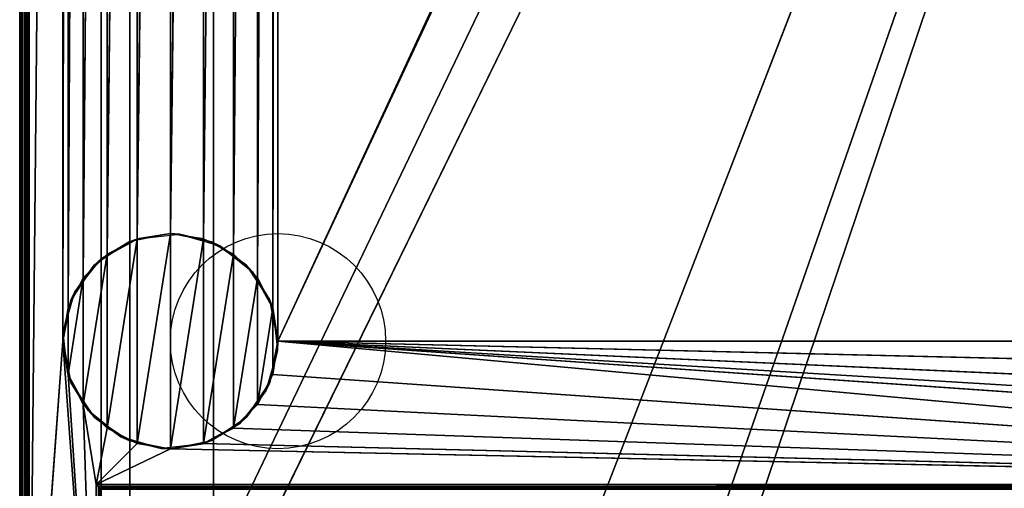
# Model space of a CAD drawing. Header units: millimetres. Extents: x -10 to 414, y -827 to 10.
# Tile 8 of 24: x 0 to 206, y -716 to -618. Entities that reach past the tile are written whole.
import ezdxf

# ---------------------------------------------------------------- set-up
doc = ezdxf.new("R2010")
doc.units = ezdxf.units.MM
doc.header["$MEASUREMENT"] = 0
doc.layers.add('0 Misc', color=7, linetype='Continuous', lineweight=35)
doc.layers.add('10 Raster Images', color=7, linetype='Continuous', lineweight=35)

msp = doc.modelspace()

# ---------------------------------------------------------------- linework, layer by layer
at = {"layer": '0 Misc', "color": 160, "linetype": 'Continuous', "lineweight": 25}
for p, q in [((0, -1, 1194), (0, -799, 1194)), ((0, -799, 1174), (0, -1, 1174)), ((1, -799, 1195), (1, -1, 1195)), ((1, -781, 13), (1, -2, 13)), ((1, -2, 1173), (1, -781, 1173)), ((2, -2, 12), (2, -781, 12)), ((17, -715, 34.5), (17, -17, 34.5)), ((17, -781, 1173), (17, -17, 1173)), ((17, -17, 1173), (17, -715.89, 33.95)), ((17, -17, 1173), (17, -715.71, 34.21)), ((17, -17, 1173), (17, -715.45, 34.39)), ((17, -17, 1173), (17, -715.16, 34.49)), ((17, -17, 1173), (17, -715, 34.5)), ((17, -781, 1173), (383, -17, 1173)), ((54, -685, 12), (347.1, -52.05, 12)), ((2, -781, 12), (9, -59, 12)), ((9, -59, 12), (9, -685, 12)), ((23, -783, 93), (23, -59, 93)), ((23, -783, 70), (23, -59, 70)), ((23, -783, 70), (377, -59, 70)), ((40.5, -783, 809), (40.5, -59, 809)), ((40.5, -783, 786), (40.5, -59, 786)), ((40.5, -783, 451), (40.5, -59, 451)), ((40.5, -783, 428), (40.5, -59, 428)), ((52.9, -678.05, 12), (54, -59, 12)), ((54, -59, 12), (54, -685, 12)), ((54, -685, 12), (346, -59, 12)), ((112.5, -742, 70), (377, -59, 70)), ((139.5, -742, 70), (377, -59, 70)), ((139.5, -764, 70), (377, -59, 70)), ((9, -685, 12), (10.1, -65.95, 12)), ((10.1, -678.05, 12), (10.1, -65.95, 12)), ((49.7, -671.77, 12), (52.9, -65.95, 12)), ((52.9, -678.05, 12), (52.9, -65.95, 12)), ((10.1, -678.05, 12), (13.3, -72.23, 12)), ((13.3, -671.77, 12), (13.3, -72.23, 12)), ((44.73, -666.8, 12), (49.7, -72.23, 12)), ((49.7, -671.77, 12), (49.7, -72.23, 12)), ((13.3, -671.77, 12), (18.27, -77.2, 12)), ((18.27, -666.8, 12), (18.27, -77.2, 12)), ((38.45, -663.6, 12), (44.73, -77.2, 12)), ((44.73, -666.8, 12), (44.73, -77.2, 12)), ((18.27, -666.8, 12), (24.55, -80.4, 12)), ((24.55, -663.6, 12), (24.55, -80.4, 12)), ((24.55, -663.6, 12), (31.5, -81.5, 12)), ((31.5, -662.5, 12), (38.45, -80.4, 12)), ((31.5, -662.5, 12), (31.5, -81.5, 12)), ((38.45, -663.6, 12), (38.45, -80.4, 12)), ((24.55, -706.4), (31.5, -662.5)), ((31.5, -707.5), (31.5, -662.5)), ((18.27, -703.2), (24.55, -663.6)), ((24.55, -706.4), (24.55, -663.6)), ((31.5, -707.5), (38.45, -663.6)), ((38.45, -706.4), (38.45, -663.6)), ((13.3, -698.23), (18.27, -666.8)), ((18.27, -703.2), (18.27, -666.8)), ((38.45, -706.4), (44.73, -666.8)), ((44.73, -703.2), (44.73, -666.8)), ((10.1, -691.95), (13.3, -671.77)), ((13.3, -698.23), (13.3, -671.77)), ((44.73, -703.2), (49.7, -671.77)), ((49.7, -698.23), (49.7, -671.77)), ((10.1, -691.95), (10.1, -678.05)), ((49.7, -698.23), (52.9, -678.05)), ((52.9, -691.95), (52.9, -678.05)), ((9, -685, 12), (2, -781, 12)), ((16, -781, 12), (9, -685, 12)), ((384, -715, 12), (54, -685, 12)), ((361.55, -706.4, 12), (54, -685, 12)), ((355.27, -703.2, 12), (54, -685, 12)), ((350.3, -698.23, 12), (54, -685, 12)), ((347.1, -691.95, 12), (54, -685, 12)), ((346, -685, 12), (54, -685, 12)), ((16, -781, 12), (10.1, -691.95, 12)), ((384, -715, 12), (52.9, -691.95, 12)), ((13.3, -698.23, 12), (16, -715, 12)), ((16, -781, 12), (13.3, -698.23, 12)), ((384, -715, 12), (49.7, -698.23, 12)), ((16, -715, 12), (18.27, -703.2, 12)), ((384, -715, 12), (44.73, -703.2, 12)), ((16, -715, 12), (24.55, -706.4, 12)), ((16, -715, 12), (31.5, -707.5, 12)), ((384, -715, 12), (31.5, -707.5, 12)), ((384, -715, 12), (38.45, -706.4, 12)), ((16, -715, 12), (384, -715, 12)), ((16, -781, 12), (16, -715, 12)), ((383, -715, 34.5), (17, -715, 34.5))]:
    msp.add_line(p, q, dxfattribs=at).dxf.unprotected_set("ltscale", 0)
for centre in [(54, -685), (54, -685, 12)]:
    msp.add_circle(centre, 22.5, dxfattribs=at).dxf.unprotected_set("ltscale", 0)
at = {"layer": '0 Misc', "color": 160, "linetype": 'Continuous', "lineweight": 25, "extrusion": (-0.654654, -0.755929, 0)}
msp.add_arc((480.17, 13, 530.01), 1.41, 270, 0, dxfattribs=at).dxf.unprotected_set("ltscale", 0)
at = {"layer": '0 Misc', "color": 160, "linetype": 'Continuous', "lineweight": 25, "extrusion": (1, 0, 0)}
msp.add_arc((-715, 33.5, 17), 1, 90, 180, dxfattribs=at).dxf.unprotected_set("ltscale", 0)
at = {"layer": '0 Misc', "color": 7, "lineweight": 25}
for points, invisible_edges in [([(0, -1, 1194), (0, -799, 1174), (0, -799, 1194)], 1), ([(0, -1, 1194), (0, -1, 1174), (0, -799, 1174)], 12), ([(0.08, -799, 1173.62), (0, -1, 1174), (0.08, -1, 1173.62)], 1), ([(0.08, -799, 1173.62), (0, -799, 1174), (0, -1, 1174)], 12), ([(0, -1, 1194), (0.08, -799, 1194.38), (0.08, -1, 1194.38)], 1), ([(0, -1, 1194), (0, -799, 1194), (0.08, -799, 1194.38)], 12), ([(0.29, -799, 1173.29), (0.08, -1, 1173.62), (0.29, -1, 1173.29)], 1), ([(0.29, -799, 1173.29), (0.08, -799, 1173.62), (0.08, -1, 1173.62)], 12), ([(0.29, -799, 1194.71), (0.08, -1, 1194.38), (0.08, -799, 1194.38)], 1), ([(0.29, -799, 1194.71), (0.29, -1, 1194.71), (0.08, -1, 1194.38)], 12), ([(0.62, -799, 1173.08), (0.29, -1, 1173.29), (0.62, -1, 1173.08)], 1), ([(0.62, -799, 1173.08), (0.29, -799, 1173.29), (0.29, -1, 1173.29)], 12), ([(0.62, -799, 1194.92), (0.29, -1, 1194.71), (0.29, -799, 1194.71)], 1), ([(0.62, -799, 1194.92), (0.62, -1, 1194.92), (0.29, -1, 1194.71)], 12), ([(1, -799, 1173), (0.62, -1, 1173.08), (1, -781, 1173)], 1), ([(1, -799, 1173), (0.62, -799, 1173.08), (0.62, -1, 1173.08)], 12), ([(0.62, -1, 1173.08), (1, -2, 1173), (1, -781, 1173)], 12), ([(1, -799, 1195), (0.62, -1, 1194.92), (0.62, -799, 1194.92)], 1), ([(1, -799, 1195), (1, -1, 1195), (0.62, -1, 1194.92)], 12), ([(399, -799, 1195), (1, -1, 1195), (1, -799, 1195)], 1), ([(399, -799, 1195), (399, -1, 1195), (1, -1, 1195)], 12), ([(1, -781, 1173), (1, -2, 13), (1, -781, 13)], 1), ([(1, -781, 1173), (1, -2, 1173), (1, -2, 13)], 12), ([(1, -781, 13), (1.08, -2, 12.62), (1.08, -781, 12.62)], 1), ([(1, -781, 13), (1, -2, 13), (1.08, -2, 12.62)], 12), ([(1.29, -2, 12.29), (1.08, -781, 12.62), (1.08, -2, 12.62)], 1), ([(1.29, -2, 12.29), (1.29, -781, 12.29), (1.08, -781, 12.62)], 12), ([(1.62, -2, 12.08), (1.29, -781, 12.29), (1.29, -2, 12.29)], 1), ([(1.62, -2, 12.08), (1.62, -781, 12.08), (1.29, -781, 12.29)], 12), ([(2, -2, 12), (1.62, -781, 12.08), (1.62, -2, 12.08)], 1), ([(2, -2, 12), (2, -781, 12), (1.62, -781, 12.08)], 12), ([(383, -715, 34.5), (17, -17, 34.5), (17, -715, 34.5)], 1), ([(383, -715, 34.5), (383, -17, 34.5), (17, -17, 34.5)], 12), ([(23, -783, 93), (23, -59, 70), (23, -783, 70)], 1), ([(23, -783, 93), (23, -59, 93), (23, -59, 70)], 12), ([(359.5, -783, 809), (40.5, -59, 809), (40.5, -783, 809)], 1), ([(359.5, -783, 809), (359.5, -59, 809), (40.5, -59, 809)], 12), ([(40.5, -783, 786), (359.5, -59, 786), (359.5, -783, 786)], 1), ([(40.5, -783, 786), (40.5, -59, 786), (359.5, -59, 786)], 12), ([(40.5, -783, 809), (40.5, -59, 786), (40.5, -783, 786)], 1), ([(40.5, -783, 809), (40.5, -59, 809), (40.5, -59, 786)], 12), ([(359.5, -783, 451), (40.5, -59, 451), (40.5, -783, 451)], 1), ([(359.5, -783, 451), (359.5, -59, 451), (40.5, -59, 451)], 12), ([(40.5, -783, 428), (359.5, -59, 428), (359.5, -783, 428)], 1), ([(40.5, -783, 428), (40.5, -59, 428), (359.5, -59, 428)], 12), ([(40.5, -783, 451), (40.5, -59, 428), (40.5, -783, 428)], 1), ([(40.5, -783, 451), (40.5, -59, 451), (40.5, -59, 428)], 12), ([(16, -715, 12), (383.62, -715.38, 12.08), (16.38, -715.38, 12.08)], 1), ([(16, -715, 12), (384, -715, 12), (383.62, -715.38, 12.08)], 1), ([(16, -781, 12), (16, -715, 12), (16.38, -715.38, 12.08)], 1), ([(16, -781, 12), (16.38, -715.38, 12.08), (16.38, -781, 12.08)], 1), ([(383.29, -715.71, 12.29), (16.38, -715.38, 12.08), (383.62, -715.38, 12.08)], 2), ([(383.29, -715.71, 12.29), (16.71, -715.71, 12.29), (16.38, -715.38, 12.08)], 12), ([(16.71, -715.71, 12.29), (16.38, -781, 12.08), (16.38, -715.38, 12.08)], 2), ([(16.71, -715.71, 12.29), (16.71, -781, 12.29), (16.38, -781, 12.08)], 12), ([(383.17, -715.83, 12.44), (16.71, -715.71, 12.29), (383.29, -715.71, 12.29)], 2), ([(383.17, -715.83, 12.44), (16.83, -715.83, 12.44), (16.71, -715.71, 12.29)], 12), ([(383, -715, 34.5), (17, -715.38, 34.42), (383, -715.38, 34.42)], 1), ([(383, -715, 34.5), (17, -715, 34.5), (17, -715.38, 34.42)], 12), ([(17, -715.71, 34.21), (383, -715.38, 34.42), (17, -715.38, 34.42)], 1), ([(17, -715.71, 34.21), (383, -715.71, 34.21), (383, -715.38, 34.42)], 12), ([(17, -715.92, 33.88), (383, -715.71, 34.21), (17, -715.71, 34.21)], 1), ([(17, -715.92, 33.88), (383, -715.92, 33.88), (383, -715.71, 34.21)], 12)]:
    msp.add_3dface(points, dxfattribs=dict(at, invisible_edges=invisible_edges))
for points in [[(2, -2, 12), (9, -59, 12), (2, -781, 12)], [(17, -781, 1173), (17, -715.89, 33.95), (17, -17, 1173)], [(17, -17, 1173), (17, -715.89, 33.95), (17, -715.71, 34.21)], [(17, -17, 1173), (17, -715.71, 34.21), (17, -715.45, 34.39)], [(17, -17, 1173), (17, -715.45, 34.39), (17, -715.16, 34.49)], [(17, -17, 1173), (17, -715.16, 34.49), (17, -715, 34.5)], [(17, -17, 1173), (17, -715, 34.5), (17, -17, 34.5)], [(383, -17, 1173), (17, -781, 1173), (17, -17, 1173)], [(383, -781, 1173), (17, -781, 1173), (383, -17, 1173)], [(54, -59, 12), (347.1, -52.05, 12), (54, -685, 12)], [(54, -685, 12), (347.1, -52.05, 12), (346, -59, 12)], [(9, -685, 12), (2, -781, 12), (9, -59, 12)], [(10.1, -65.95, 12), (9, -685, 12), (9, -59, 12)], [(23, -783, 93), (360.3, -782.9, 93), (23, -59, 93)], [(23, -59, 93), (360.3, -782.9, 93), (360.3, -59.1, 93)], [(377, -59, 70), (23, -783, 70), (23, -59, 70)], [(23, -783, 70), (377, -59, 70), (112.5, -742, 70)], [(52.9, -678.05, 12), (52.9, -65.95, 12), (54, -59, 12)], [(52.9, -678.05, 12), (54, -59, 12), (54, -685, 12)], [(346, -685, 12), (54, -685, 12), (346, -59, 12)], [(112.5, -742, 70), (377, -59, 70), (139.5, -742, 70)], [(139.5, -742, 70), (377, -59, 70), (139.5, -764, 70)], [(139.5, -764, 70), (377, -59, 70), (260.5, -742, 70)], [(9, -685, 12), (10.1, -65.95, 12), (10.1, -678.05, 12)], [(10.1, -678.05, 12), (10.1, -65.95, 12), (13.3, -72.23, 12)], [(49.7, -671.77, 12), (49.7, -72.23, 12), (52.9, -65.95, 12)], [(49.7, -671.77, 12), (52.9, -65.95, 12), (52.9, -678.05, 12)], [(10.1, -678.05, 12), (13.3, -72.23, 12), (13.3, -671.77, 12)], [(13.3, -671.77, 12), (13.3, -72.23, 12), (18.27, -77.2, 12)], [(44.73, -666.8, 12), (44.73, -77.2, 12), (49.7, -72.23, 12)], [(44.73, -666.8, 12), (49.7, -72.23, 12), (49.7, -671.77, 12)], [(13.3, -671.77, 12), (18.27, -77.2, 12), (18.27, -666.8, 12)], [(18.27, -666.8, 12), (18.27, -77.2, 12), (24.55, -80.4, 12)], [(38.45, -663.6, 12), (38.45, -80.4, 12), (44.73, -77.2, 12)], [(38.45, -663.6, 12), (44.73, -77.2, 12), (44.73, -666.8, 12)], [(18.27, -666.8, 12), (24.55, -80.4, 12), (24.55, -663.6, 12)], [(24.55, -663.6, 12), (24.55, -80.4, 12), (31.5, -81.5, 12)], [(24.55, -663.6, 12), (31.5, -81.5, 12), (31.5, -662.5, 12)], [(31.5, -662.5, 12), (31.5, -81.5, 12), (38.45, -80.4, 12)], [(31.5, -662.5, 12), (38.45, -80.4, 12), (38.45, -663.6, 12)], [(24.55, -706.4), (24.55, -663.6), (31.5, -662.5)], [(24.55, -706.4), (31.5, -662.5), (31.5, -707.5)], [(31.5, -707.5), (31.5, -662.5), (38.45, -663.6)], [(18.27, -703.2), (18.27, -666.8), (24.55, -663.6)], [(18.27, -703.2), (24.55, -663.6), (24.55, -706.4)], [(31.5, -707.5), (38.45, -663.6), (38.45, -706.4)], [(38.45, -706.4), (38.45, -663.6), (44.73, -666.8)], [(13.3, -698.23), (13.3, -671.77), (18.27, -666.8)], [(13.3, -698.23), (18.27, -666.8), (18.27, -703.2)], [(38.45, -706.4), (44.73, -666.8), (44.73, -703.2)], [(44.73, -703.2), (44.73, -666.8), (49.7, -671.77)], [(10.1, -691.95), (10.1, -678.05), (13.3, -671.77)], [(10.1, -691.95), (13.3, -671.77), (13.3, -698.23)], [(44.73, -703.2), (49.7, -671.77), (49.7, -698.23)], [(49.7, -698.23), (49.7, -671.77), (52.9, -678.05)], [(10.1, -678.05), (10.1, -691.95), (9, -685)], [(49.7, -698.23), (52.9, -678.05), (52.9, -691.95)], [(52.9, -691.95), (52.9, -678.05), (54, -685)], [(2, -781, 12), (9, -685, 12), (16, -781, 12)], [(16, -781, 12), (9, -685, 12), (10.1, -691.95, 12)], [(384, -715, 12), (52.9, -691.95, 12), (54, -685, 12)], [(384, -715, 12), (54, -685, 12), (361.55, -706.4, 12)], [(361.55, -706.4, 12), (54, -685, 12), (355.27, -703.2, 12)], [(355.27, -703.2, 12), (54, -685, 12), (350.3, -698.23, 12)], [(350.3, -698.23, 12), (54, -685, 12), (347.1, -691.95, 12)], [(347.1, -691.95, 12), (54, -685, 12), (346, -685, 12)], [(16, -781, 12), (10.1, -691.95, 12), (13.3, -698.23, 12)], [(384, -715, 12), (49.7, -698.23, 12), (52.9, -691.95, 12)], [(18.27, -703.2, 12), (16, -715, 12), (13.3, -698.23, 12)], [(16, -781, 12), (13.3, -698.23, 12), (16, -715, 12)], [(384, -715, 12), (44.73, -703.2, 12), (49.7, -698.23, 12)], [(16, -715, 12), (18.27, -703.2, 12), (24.55, -706.4, 12)], [(384, -715, 12), (38.45, -706.4, 12), (44.73, -703.2, 12)], [(16, -715, 12), (24.55, -706.4, 12), (31.5, -707.5, 12)], [(16, -715, 12), (31.5, -707.5, 12), (384, -715, 12)], [(384, -715, 12), (31.5, -707.5, 12), (38.45, -706.4, 12)], [(16.71, -715.71, 12.29), (16.83, -715.83, 12.44), (16.71, -781, 12.29)]]:
    msp.add_3dface(points, dxfattribs=at)
at = {"layer": '0 Misc', "color": 158, "lineweight": 25}
for points in [[(22.89, -664.21), (24.69, -663.56, 12), (31.5, -662.5)], [(31.5, -662.5), (24.69, -663.56, 12), (33.41, -662.58, 12)], [(40.11, -664.21), (31.5, -662.5), (33.41, -662.58, 12)], [(41.85, -665.02, 12), (40.11, -664.21), (33.41, -662.58, 12)], [(17, -667.8, 12), (22.89, -664.21), (15.59, -669.09)], [(17, -667.8, 12), (24.69, -663.56, 12), (22.89, -664.21)], [(41.85, -665.02, 12), (47.41, -669.09), (40.11, -664.21)], [(48.7, -670.5, 12), (47.41, -669.09), (41.85, -665.02, 12)], [(17, -667.8, 12), (15.59, -669.09), (11.52, -674.65, 12)], [(11.52, -674.65, 12), (15.59, -669.09), (10.71, -676.39)], [(48.7, -670.5, 12), (52.29, -676.39), (47.41, -669.09)], [(52.94, -678.19, 12), (52.29, -676.39), (48.7, -670.5, 12)], [(11.52, -674.65, 12), (10.71, -676.39), (9.08, -683.09, 12)], [(9.08, -683.09, 12), (10.71, -676.39), (9, -685)], [(52.94, -678.19, 12), (54, -685), (52.29, -676.39)], [(53.92, -686.91, 12), (54, -685), (52.94, -678.19, 12)], [(9.08, -683.09, 12), (9, -685), (10.06, -691.81, 12)], [(10.06, -691.81, 12), (9, -685), (10.71, -693.61)], [(53.92, -686.91, 12), (52.29, -693.61), (54, -685)], [(51.48, -695.35, 12), (52.29, -693.61), (53.92, -686.91, 12)], [(10.06, -691.81, 12), (10.71, -693.61), (14.3, -699.5, 12)], [(14.3, -699.5, 12), (10.71, -693.61), (15.59, -700.91)], [(51.48, -695.35, 12), (47.41, -700.91), (52.29, -693.61)], [(46, -702.2, 12), (47.41, -700.91), (51.48, -695.35, 12)], [(14.3, -699.5, 12), (15.59, -700.91), (21.15, -704.98, 12)], [(21.15, -704.98, 12), (15.59, -700.91), (22.89, -705.79)], [(46, -702.2, 12), (40.11, -705.79), (47.41, -700.91)], [(38.31, -706.44, 12), (40.11, -705.79), (46, -702.2, 12)], [(21.15, -704.98, 12), (22.89, -705.79), (29.59, -707.42, 12)], [(29.59, -707.42, 12), (22.89, -705.79), (31.5, -707.5)], [(38.31, -706.44, 12), (31.5, -707.5), (40.11, -705.79)], [(29.59, -707.42, 12), (31.5, -707.5), (38.31, -706.44, 12)]]:
    msp.add_3dface(points, dxfattribs=at)
at = {"layer": '10 Raster Images', "color": 160, "linetype": 'Continuous', "lineweight": 25}
for p, q in [((2, -2, 12), (2, -781, 12)), ((17, -781, 1173), (17, -17, 1173)), ((17, -17, 34.5), (17, -715, 34.5)), ((17, -17, 1173), (17, -781, 1173)), ((23, -783, 93), (23, -59, 93)), ((23, -59, 70), (23, -783, 70)), ((31.5, -662.5), (24.55, -663.6)), ((24.55, -663.6, 12), (31.5, -662.5, 12)), ((38.45, -663.6), (31.5, -662.5)), ((31.5, -662.5, 12), (38.45, -663.6, 12)), ((24.55, -663.6), (18.27, -666.8)), ((18.27, -666.8, 12), (24.55, -663.6, 12)), ((44.73, -666.8), (38.45, -663.6)), ((38.45, -663.6, 12), (44.73, -666.8, 12)), ((18.27, -666.8), (13.3, -671.77)), ((13.3, -671.77, 12), (18.27, -666.8, 12)), ((49.7, -671.77), (44.73, -666.8)), ((44.73, -666.8, 12), (49.7, -671.77, 12)), ((13.3, -671.77), (10.1, -678.05)), ((10.1, -678.05, 12), (13.3, -671.77, 12)), ((52.9, -678.05), (49.7, -671.77)), ((49.7, -671.77, 12), (52.9, -678.05, 12)), ((10.1, -678.05), (9, -685)), ((9, -685, 12), (10.1, -678.05, 12)), ((54, -685), (52.9, -678.05)), ((52.9, -678.05, 12), (54, -685, 12)), ((9, -685), (10.1, -691.95)), ((10.1, -691.95, 12), (9, -685, 12)), ((52.9, -691.95), (54, -685)), ((54, -685, 12), (52.9, -691.95, 12)), ((10.1, -691.95), (13.3, -698.23)), ((13.3, -698.23, 12), (10.1, -691.95, 12)), ((49.7, -698.23), (52.9, -691.95)), ((52.9, -691.95, 12), (49.7, -698.23, 12)), ((13.3, -698.23), (18.27, -703.2)), ((18.27, -703.2, 12), (13.3, -698.23, 12)), ((44.73, -703.2), (49.7, -698.23)), ((49.7, -698.23, 12), (44.73, -703.2, 12)), ((18.27, -703.2), (24.55, -706.4)), ((24.55, -706.4, 12), (18.27, -703.2, 12)), ((38.45, -706.4), (44.73, -703.2)), ((44.73, -703.2, 12), (38.45, -706.4, 12)), ((24.55, -706.4), (31.5, -707.5)), ((31.5, -707.5, 12), (24.55, -706.4, 12)), ((31.5, -707.5), (38.45, -706.4)), ((38.45, -706.4, 12), (31.5, -707.5, 12)), ((16, -715, 12), (384, -715, 12)), ((16, -781, 12), (16, -715, 12)), ((17, -715, 34.5), (17, -715.16, 34.49)), ((17, -715.16, 34.49), (17, -715.45, 34.39)), ((17, -715.45, 34.39), (17, -715.71, 34.21)), ((17, -715.71, 34.21), (17, -715.89, 33.95))]:
    msp.add_line(p, q, dxfattribs=at).dxf.unprotected_set("ltscale", 0)

doc.saveas('drawing.dxf')
